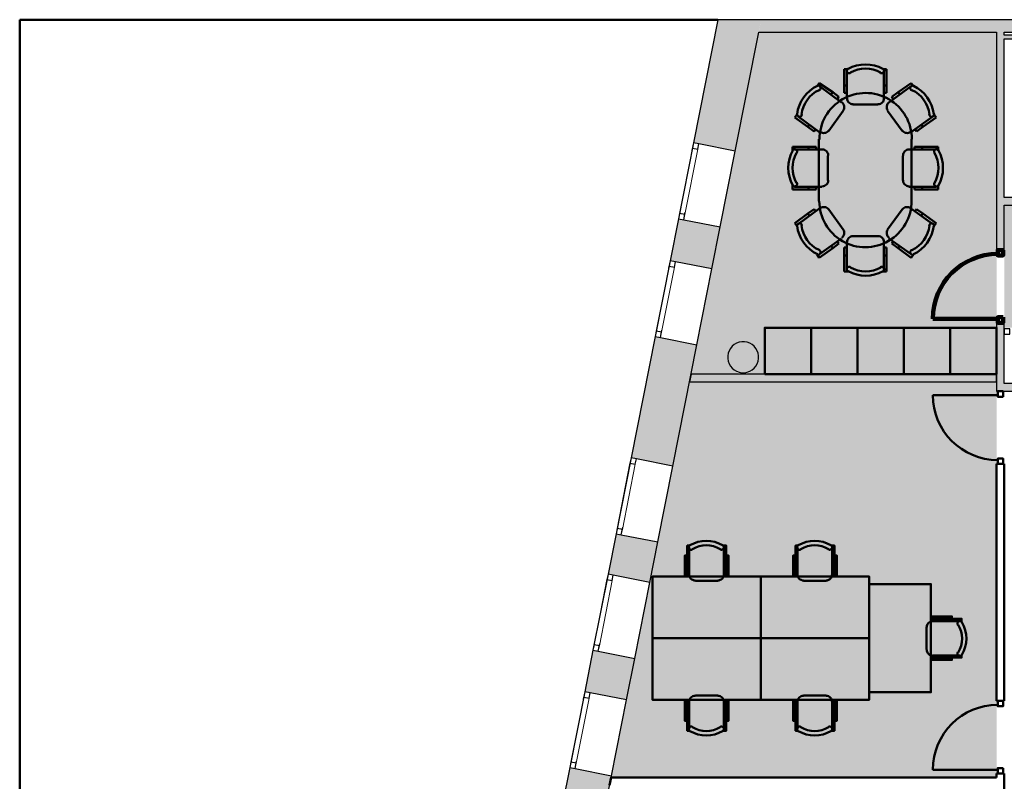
# Model space of a CAD drawing. Header units: metres. Extents: x -1 to 438, y -6 to 42.
# Tile 3 of 13: x 392 to 404, y 18 to 28. Entities that reach past the tile are written whole.
import ezdxf

# ---------------------------------------------------------------- set-up
doc = ezdxf.new("R2010")
doc.units = ezdxf.units.M
doc.linetypes.add('CONTINUA', pattern=[0])
doc.linetypes.add('PUNKT', pattern=[6.35, 0, -6.35])
for name, color, linetype, lineweight in [('3D P5 MURS', 7, 'CONTINUA', 25), ('3D P5 MURS NOUS', 7, 'CONTINUA', 25), ('3D P5 PILAR', 7, 'CONTINUA', 25), ('P5 ESCALA 2D', 7, 'CONTINUA', 25), ('P5 FALS SOSTRE', 7, 'CONTINUA', 25), ('P5 MOBLES', 7, 'CONTINUA', 25)]:
    doc.layers.add(name, color=color, linetype=linetype, lineweight=lineweight)

# ---------------------------------------------------------------- blocks, each defined once
blk = doc.blocks.new('_CLOSEDFILLED')
at = {"color": 0, "linetype": 'ByBlock', "lineweight": -2}
blk.add_solid([(-1, 0), (0, 0), (-1, 0)], dxfattribs=at)
blk = doc.blocks.new('OBJETO_COMPLEJO_39')
at = {"layer": 'P5 MOBLES', "color": 202, "linetype": 'CONTINUA', "lineweight": 50, "transparency": 33554687}
for p, q in [((402.415, 27.59), (402.364, 27.59)), ((402.364, 27.59), (402.364, 27.378)), ((402.398, 27.565), (402.398, 27.209)), ((402.864, 27.59), (402.914, 27.59)), ((402.876, 27.209), (402.876, 27.565)), ((402.914, 27.59), (402.914, 27.378)), ((402.013, 27.37), (402.042, 27.408)), ((402.042, 27.408), (402.216, 27.29)), ((403.232, 27.408), (403.062, 27.29)), ((403.261, 27.37), (403.232, 27.408)), ((402.33, 27.158), (402.047, 27.366)), ((402.216, 27.29), (402.195, 27.26)), ((402.216, 27.29), (402.296, 27.23)), ((402.364, 27.378), (402.398, 27.378)), ((402.364, 27.378), (402.364, 27.281)), ((402.364, 27.281), (402.398, 27.281)), ((402.914, 27.378), (402.876, 27.378)), ((402.914, 27.281), (402.876, 27.281)), ((402.91, 27.281), (402.885, 27.281)), ((402.914, 27.378), (402.914, 27.281)), ((402.944, 27.158), (403.232, 27.366)), ((403.062, 27.29), (402.982, 27.23)), ((403.062, 27.29), (403.084, 27.26)), ((402.296, 27.23), (402.275, 27.201)), ((402.292, 27.226), (402.279, 27.205)), ((402.982, 27.23), (402.999, 27.201)), ((402.982, 27.226), (402.999, 27.205)), ((402.165, 26.79), (402.351, 27.048)), ((402.478, 27.129), (402.8, 27.129)), ((403.113, 26.79), (402.927, 27.048)), ((401.754, 27.006), (401.725, 26.964)), ((401.725, 26.964), (401.894, 26.841)), ((401.767, 26.976), (402.051, 26.769)), ((403.511, 26.976), (403.223, 26.769)), ((403.554, 26.964), (403.384, 26.841)), ((403.524, 27.006), (403.554, 26.964)), ((401.894, 26.841), (401.915, 26.87)), ((401.894, 26.841), (401.975, 26.782)), ((401.975, 26.782), (401.996, 26.811)), ((403.3, 26.782), (403.283, 26.811)), ((403.384, 26.841), (403.3, 26.782)), ((403.384, 26.841), (403.363, 26.87)), ((402.038, 26.68), (402.038, 25.88)), ((403.236, 25.88), (403.236, 26.68)), ((401.695, 26.532), (401.695, 26.583)), ((401.695, 26.583), (401.903, 26.583)), ((402.076, 26.549), (401.721, 26.549)), ((401.903, 26.583), (401.903, 26.549)), ((401.903, 26.583), (402.004, 26.583)), ((402.004, 26.583), (402.004, 26.549)), ((402.004, 26.578), (402.004, 26.553)), ((403.202, 26.549), (403.554, 26.549)), ((403.372, 26.583), (403.274, 26.583)), ((403.274, 26.583), (403.274, 26.549)), ((403.274, 26.578), (403.274, 26.553)), ((403.372, 26.583), (403.372, 26.549)), ((403.583, 26.583), (403.372, 26.583)), ((403.583, 26.532), (403.583, 26.583)), ((402.152, 26.147), (402.152, 26.468)), ((403.122, 26.147), (403.122, 26.468)), ((401.695, 26.083), (401.695, 26.032)), ((401.695, 26.032), (401.903, 26.032)), ((401.721, 26.066), (402.076, 26.066)), ((401.903, 26.032), (401.903, 26.066)), ((401.903, 26.032), (402.004, 26.032)), ((402.004, 26.032), (402.004, 26.066)), ((403.554, 26.066), (403.202, 26.066)), ((403.274, 26.032), (403.274, 26.066)), ((403.372, 26.032), (403.274, 26.032)), ((403.372, 26.032), (403.372, 26.066)), ((403.583, 26.032), (403.372, 26.032)), ((403.583, 26.083), (403.583, 26.032)), ((401.767, 25.584), (402.051, 25.787)), ((401.894, 25.719), (401.975, 25.778)), ((401.975, 25.778), (401.996, 25.749)), ((402.165, 25.77), (402.351, 25.512)), ((403.113, 25.77), (402.927, 25.512)), ((403.511, 25.584), (403.223, 25.787)), ((403.3, 25.778), (403.283, 25.749)), ((403.384, 25.719), (403.3, 25.778)), ((401.725, 25.596), (401.894, 25.719)), ((401.894, 25.719), (401.915, 25.689)), ((403.384, 25.719), (403.363, 25.689)), ((403.554, 25.596), (403.384, 25.719)), ((401.754, 25.554), (401.725, 25.596)), ((403.524, 25.554), (403.554, 25.596)), ((402.33, 25.397), (402.047, 25.194)), ((402.478, 25.427), (402.8, 25.427)), ((402.944, 25.397), (403.232, 25.194)), ((402.042, 25.148), (402.216, 25.27)), ((402.216, 25.27), (402.195, 25.3)), ((402.216, 25.27), (402.296, 25.33)), ((402.296, 25.33), (402.275, 25.359)), ((402.292, 25.334), (402.279, 25.355)), ((402.364, 25.177), (402.364, 25.279)), ((402.364, 25.279), (402.398, 25.279)), ((402.398, 24.995), (402.398, 25.346)), ((402.876, 25.346), (402.876, 24.995)), ((402.914, 25.279), (402.876, 25.279)), ((402.91, 25.279), (402.885, 25.279)), ((402.914, 25.177), (402.914, 25.279)), ((402.982, 25.33), (402.999, 25.359)), ((402.982, 25.334), (402.999, 25.355)), ((403.062, 25.27), (402.982, 25.33)), ((403.062, 25.27), (403.084, 25.3)), ((403.232, 25.148), (403.062, 25.27)), ((402.013, 25.19), (402.042, 25.148)), ((402.364, 25.177), (402.398, 25.177)), ((402.364, 24.97), (402.364, 25.177)), ((402.914, 25.177), (402.876, 25.177)), ((402.914, 24.97), (402.914, 25.177)), ((403.261, 25.19), (403.232, 25.148)), ((402.415, 24.97), (402.364, 24.97)), ((402.864, 24.97), (402.914, 24.97))]:
    blk.add_line(p, q, dxfattribs=at)
for points in [[(402.414, 27.595), (402.411, 27.592), (402.407, 27.59), (402.405, 27.586), (402.402, 27.583), (402.4, 27.579), (402.399, 27.575), (402.398, 27.571), (402.398, 27.567), (402.398, 27.562), (402.399, 27.558), (402.4, 27.554), (402.402, 27.551), (402.405, 27.547), (402.408, 27.544), (402.411, 27.541), (402.414, 27.539), (402.418, 27.537), (402.422, 27.536), (402.427, 27.535), (402.431, 27.535), (402.435, 27.535), (402.439, 27.536), (402.443, 27.538), (402.447, 27.54)], [(402.832, 27.54), (402.835, 27.538), (402.839, 27.536), (402.843, 27.536), (402.847, 27.535), (402.852, 27.535), (402.856, 27.536), (402.86, 27.537), (402.864, 27.539), (402.867, 27.541), (402.871, 27.544), (402.873, 27.547), (402.876, 27.55), (402.878, 27.554), (402.879, 27.558), (402.88, 27.562), (402.88, 27.566), (402.88, 27.57), (402.88, 27.575), (402.878, 27.578), (402.876, 27.582), (402.874, 27.586), (402.871, 27.589), (402.868, 27.592), (402.865, 27.594)], [(402.04, 27.314), (402.044, 27.316), (402.047, 27.318), (402.05, 27.321), (402.053, 27.324), (402.055, 27.327), (402.057, 27.331), (402.059, 27.335), (402.06, 27.339), (402.06, 27.343), (402.06, 27.348), (402.059, 27.352), (402.057, 27.356), (402.055, 27.359), (402.053, 27.363), (402.05, 27.366), (402.047, 27.369), (402.044, 27.371), (402.04, 27.373), (402.036, 27.374), (402.032, 27.375), (402.028, 27.375), (402.023, 27.375), (402.019, 27.374), (402.015, 27.372)], [(403.264, 27.372), (403.26, 27.374), (403.256, 27.375), (403.252, 27.375), (403.248, 27.375), (403.244, 27.374), (403.24, 27.373), (403.236, 27.371), (403.232, 27.369), (403.229, 27.366), (403.226, 27.363), (403.224, 27.359), (403.222, 27.356), (403.221, 27.352), (403.22, 27.348), (403.22, 27.343), (403.22, 27.339), (403.221, 27.335), (403.222, 27.331), (403.224, 27.327), (403.226, 27.324), (403.229, 27.321), (403.232, 27.318), (403.236, 27.316), (403.24, 27.314)], [(402.35, 27.052), (402.358, 27.066), (402.363, 27.08), (402.365, 27.095), (402.364, 27.11), (402.36, 27.125), (402.353, 27.139), (402.344, 27.151), (402.332, 27.161)], [(402.402, 27.211), (402.404, 27.195), (402.408, 27.181), (402.415, 27.167), (402.425, 27.156), (402.437, 27.146), (402.45, 27.139), (402.465, 27.134), (402.48, 27.133)], [(402.802, 27.133), (402.818, 27.134), (402.833, 27.139), (402.846, 27.146), (402.858, 27.156), (402.867, 27.167), (402.874, 27.181), (402.879, 27.195), (402.88, 27.211)], [(402.948, 27.161), (402.936, 27.151), (402.926, 27.139), (402.92, 27.125), (402.916, 27.11), (402.915, 27.095), (402.917, 27.08), (402.922, 27.066), (402.93, 27.052)], [(401.755, 27.008), (401.755, 27.004), (401.755, 27), (401.756, 26.996), (401.758, 26.992), (401.76, 26.988), (401.762, 26.985), (401.765, 26.982), (401.768, 26.979), (401.772, 26.977), (401.776, 26.975), (401.78, 26.974), (401.784, 26.973), (401.788, 26.973), (401.792, 26.973), (401.797, 26.974), (401.801, 26.976), (401.804, 26.978), (401.808, 26.981), (401.811, 26.984), (401.813, 26.987), (401.815, 26.991), (401.817, 26.995), (401.818, 26.999), (401.818, 27.003)], [(403.465, 27.003), (403.466, 26.999), (403.467, 26.995), (403.468, 26.991), (403.471, 26.987), (403.473, 26.984), (403.476, 26.981), (403.479, 26.978), (403.483, 26.976), (403.487, 26.974), (403.491, 26.973), (403.496, 26.973), (403.5, 26.973), (403.504, 26.974), (403.508, 26.975), (403.512, 26.977), (403.515, 26.979), (403.519, 26.982), (403.522, 26.985), (403.524, 26.988), (403.526, 26.992), (403.527, 26.996), (403.528, 27), (403.529, 27.004), (403.529, 27.008)], [(402.054, 26.776), (402.068, 26.768), (402.083, 26.763), (402.098, 26.761), (402.113, 26.762), (402.127, 26.766), (402.141, 26.773), (402.153, 26.782), (402.164, 26.794)], [(403.116, 26.794), (403.126, 26.782), (403.139, 26.773), (403.152, 26.766), (403.167, 26.762), (403.182, 26.761), (403.197, 26.763), (403.211, 26.768), (403.225, 26.776)], [(401.75, 26.505), (401.752, 26.509), (401.754, 26.513), (401.755, 26.517), (401.755, 26.521), (401.755, 26.525), (401.754, 26.529), (401.753, 26.533), (401.751, 26.537), (401.749, 26.541), (401.746, 26.544), (401.743, 26.547), (401.74, 26.549), (401.736, 26.551), (401.732, 26.552), (401.728, 26.553), (401.724, 26.554), (401.72, 26.554), (401.716, 26.553), (401.712, 26.552), (401.708, 26.55), (401.704, 26.548), (401.701, 26.545), (401.698, 26.542), (401.696, 26.538)], [(402.157, 26.471), (402.156, 26.487), (402.151, 26.502), (402.144, 26.515), (402.134, 26.527), (402.123, 26.536), (402.109, 26.543), (402.095, 26.548), (402.079, 26.55)], [(403.205, 26.55), (403.189, 26.548), (403.174, 26.543), (403.161, 26.536), (403.15, 26.527), (403.14, 26.515), (403.133, 26.502), (403.128, 26.487), (403.127, 26.471)], [(403.588, 26.538), (403.585, 26.542), (403.583, 26.545), (403.579, 26.548), (403.576, 26.55), (403.572, 26.552), (403.568, 26.553), (403.564, 26.554), (403.56, 26.554), (403.556, 26.553), (403.551, 26.552), (403.548, 26.551), (403.544, 26.549), (403.54, 26.547), (403.537, 26.544), (403.535, 26.541), (403.532, 26.537), (403.531, 26.533), (403.53, 26.529), (403.529, 26.525), (403.529, 26.521), (403.529, 26.517), (403.53, 26.513), (403.532, 26.509), (403.534, 26.505)], [(402.079, 26.071), (402.095, 26.073), (402.109, 26.077), (402.123, 26.085), (402.134, 26.094), (402.144, 26.106), (402.151, 26.119), (402.156, 26.134), (402.157, 26.15)], [(403.127, 26.15), (403.128, 26.134), (403.133, 26.119), (403.14, 26.106), (403.15, 26.094), (403.161, 26.085), (403.174, 26.077), (403.189, 26.073), (403.205, 26.071)], [(401.695, 26.088), (401.698, 26.084), (401.701, 26.081), (401.704, 26.078), (401.707, 26.076), (401.711, 26.074), (401.715, 26.072), (401.719, 26.071), (401.723, 26.071), (401.728, 26.071), (401.732, 26.072), (401.736, 26.074), (401.739, 26.076), (401.743, 26.078), (401.746, 26.081), (401.749, 26.084), (401.751, 26.088), (401.753, 26.092), (401.754, 26.096), (401.755, 26.1), (401.755, 26.104), (401.755, 26.108), (401.754, 26.112), (401.752, 26.116), (401.75, 26.12)], [(403.534, 26.12), (403.532, 26.116), (403.53, 26.112), (403.529, 26.108), (403.529, 26.104), (403.529, 26.1), (403.53, 26.096), (403.531, 26.092), (403.533, 26.088), (403.535, 26.084), (403.538, 26.081), (403.541, 26.078), (403.544, 26.076), (403.548, 26.074), (403.552, 26.072), (403.556, 26.071), (403.56, 26.071), (403.565, 26.071), (403.569, 26.072), (403.573, 26.074), (403.577, 26.076), (403.58, 26.078), (403.583, 26.081), (403.586, 26.084), (403.588, 26.088)], [(402.164, 25.772), (402.153, 25.784), (402.141, 25.793), (402.127, 25.8), (402.113, 25.803), (402.098, 25.804), (402.083, 25.803), (402.068, 25.798), (402.054, 25.79)], [(403.225, 25.79), (403.211, 25.798), (403.197, 25.803), (403.182, 25.804), (403.167, 25.803), (403.152, 25.8), (403.139, 25.793), (403.126, 25.784), (403.116, 25.772)], [(401.818, 25.563), (401.818, 25.567), (401.817, 25.571), (401.815, 25.575), (401.813, 25.579), (401.811, 25.582), (401.808, 25.585), (401.804, 25.588), (401.801, 25.59), (401.797, 25.591), (401.792, 25.592), (401.788, 25.593), (401.784, 25.593), (401.78, 25.592), (401.776, 25.591), (401.772, 25.589), (401.768, 25.587), (401.765, 25.584), (401.762, 25.581), (401.76, 25.578), (401.758, 25.574), (401.756, 25.57), (401.755, 25.566), (401.755, 25.562), (401.755, 25.557)], [(402.332, 25.404), (402.344, 25.415), (402.353, 25.427), (402.36, 25.441), (402.364, 25.455), (402.365, 25.47), (402.363, 25.485), (402.358, 25.5), (402.35, 25.514)], [(402.93, 25.514), (402.922, 25.5), (402.917, 25.485), (402.915, 25.47), (402.916, 25.455), (402.92, 25.441), (402.926, 25.427), (402.936, 25.415), (402.948, 25.404)], [(403.529, 25.557), (403.529, 25.562), (403.528, 25.566), (403.527, 25.57), (403.526, 25.574), (403.524, 25.578), (403.522, 25.581), (403.519, 25.584), (403.515, 25.587), (403.512, 25.589), (403.508, 25.591), (403.504, 25.592), (403.5, 25.593), (403.496, 25.593), (403.491, 25.592), (403.487, 25.591), (403.483, 25.59), (403.479, 25.588), (403.476, 25.585), (403.473, 25.582), (403.471, 25.579), (403.468, 25.575), (403.467, 25.571), (403.466, 25.567), (403.465, 25.563)], [(402.481, 25.428), (402.465, 25.426), (402.451, 25.422), (402.437, 25.414), (402.426, 25.405), (402.416, 25.393), (402.409, 25.38), (402.404, 25.365), (402.403, 25.349)], [(402.881, 25.349), (402.879, 25.365), (402.875, 25.38), (402.868, 25.393), (402.858, 25.405), (402.847, 25.414), (402.833, 25.422), (402.819, 25.426), (402.803, 25.428)], [(402.015, 25.189), (402.019, 25.188), (402.023, 25.187), (402.028, 25.186), (402.032, 25.187), (402.036, 25.187), (402.04, 25.189), (402.044, 25.19), (402.047, 25.193), (402.05, 25.196), (402.053, 25.199), (402.055, 25.202), (402.057, 25.206), (402.059, 25.21), (402.06, 25.214), (402.06, 25.218), (402.06, 25.222), (402.059, 25.227), (402.057, 25.231), (402.055, 25.234), (402.053, 25.238), (402.05, 25.241), (402.047, 25.244), (402.044, 25.246), (402.04, 25.248)], [(403.24, 25.248), (403.236, 25.246), (403.232, 25.244), (403.229, 25.241), (403.226, 25.238), (403.224, 25.234), (403.222, 25.231), (403.221, 25.227), (403.22, 25.222), (403.22, 25.218), (403.22, 25.214), (403.221, 25.21), (403.222, 25.206), (403.224, 25.202), (403.226, 25.199), (403.229, 25.196), (403.232, 25.193), (403.236, 25.19), (403.24, 25.189), (403.244, 25.187), (403.248, 25.187), (403.252, 25.186), (403.256, 25.187), (403.26, 25.188), (403.264, 25.189)], [(402.447, 25.025), (402.444, 25.027), (402.44, 25.028), (402.436, 25.029), (402.431, 25.03), (402.427, 25.03), (402.423, 25.029), (402.419, 25.028), (402.415, 25.026), (402.411, 25.024), (402.408, 25.021), (402.405, 25.018), (402.403, 25.014), (402.401, 25.011), (402.4, 25.007), (402.399, 25.002), (402.398, 24.998), (402.399, 24.994), (402.4, 24.99), (402.401, 24.986), (402.403, 24.982), (402.405, 24.978), (402.408, 24.975), (402.411, 24.973), (402.415, 24.97)], [(402.865, 24.971), (402.869, 24.973), (402.872, 24.976), (402.875, 24.979), (402.877, 24.983), (402.879, 24.986), (402.88, 24.99), (402.881, 24.994), (402.881, 24.999), (402.881, 25.003), (402.88, 25.007), (402.878, 25.011), (402.876, 25.015), (402.874, 25.018), (402.871, 25.021), (402.868, 25.024), (402.864, 25.026), (402.86, 25.028), (402.856, 25.029), (402.852, 25.03), (402.848, 25.03), (402.844, 25.029), (402.84, 25.028), (402.836, 25.027), (402.832, 25.025)]]:
    blk.add_lwpolyline(points, dxfattribs=at)
for centre, radius, start, end in [((402.641, 27.173), 0.476, 61.7023, 118.3113), ((402.641, 27.199), 0.396, 60.4539, 119.5628), ((402.227, 26.946), 0.476, 116.0323, 172.6407), ((402.206, 26.958), 0.396, 114.7831, 173.8916), ((402.643, 26.683), 0.597, 359.9253, 180.436), ((403.074, 26.958), 0.396, 6.118, 65.2272), ((403.053, 26.945), 0.476, 7.3672, 63.9757), ((402.117, 26.31), 0.476, 151.7024, 208.3107), ((403.167, 26.31), 0.476, 331.7029, 28.3112), ((402.091, 26.31), 0.396, 150.4535, 209.5624), ((403.188, 26.31), 0.396, 330.4534, 29.5621), ((402.639, 25.881), 0.597, 179.9253, 0.4359), ((402.227, 25.62), 0.476, 187.3729, 243.9815), ((402.206, 25.608), 0.396, 186.1239, 245.2332), ((403.074, 25.607), 0.396, 294.7891, 353.8978), ((403.053, 25.62), 0.476, 296.0381, 352.6464), ((402.642, 25.366), 0.396, 240.4539, 299.5628), ((402.642, 25.391), 0.476, 241.703, 298.3108)]:
    blk.add_arc(centre, radius, start, end, dxfattribs=at)
blk = doc.blocks.new('OBJETO_COMPLEJO_46')
at = {"layer": 'P5 MOBLES', "color": 202, "linetype": 'CONTINUA', "lineweight": 50, "transparency": 33554687}
for p, q in [((400.359, 19.403), (400.359, 19.052)), ((400.731, 19.483), (400.439, 19.483)), ((400.807, 19.052), (400.807, 19.403)), ((400.333, 19.284), (400.359, 19.284)), ((400.837, 19.284), (400.807, 19.284))]:
    blk.add_line(p, q, dxfattribs=at)
blk.add_lwpolyline([(401.286, 20.224), (399.885, 20.224), (399.885, 19.424), (401.286, 19.424), (401.286, 20.224)], close=True, dxfattribs=at)
for points in [[(400.333, 19.153), (400.304, 19.153), (400.304, 19.416), (400.333, 19.416), (400.333, 19.026), (400.371, 19.026)], [(400.358, 19.4), (400.36, 19.415), (400.364, 19.43), (400.371, 19.443), (400.381, 19.455), (400.393, 19.465), (400.406, 19.472), (400.421, 19.476), (400.436, 19.478)], [(400.729, 19.478), (400.744, 19.476), (400.759, 19.472), (400.772, 19.465), (400.784, 19.455), (400.793, 19.443), (400.801, 19.43), (400.805, 19.415), (400.807, 19.4)], [(400.837, 19.153), (400.867, 19.153), (400.867, 19.416), (400.837, 19.416), (400.837, 19.026), (400.795, 19.026)], [(400.368, 19.022), (400.363, 19.026), (400.359, 19.031), (400.356, 19.036), (400.354, 19.042), (400.354, 19.048), (400.354, 19.054), (400.356, 19.06), (400.359, 19.066), (400.363, 19.071), (400.368, 19.075), (400.373, 19.077), (400.379, 19.079), (400.385, 19.08), (400.391, 19.08), (400.397, 19.078), (400.403, 19.075)], [(400.758, 19.075), (400.764, 19.078), (400.77, 19.08), (400.776, 19.08), (400.782, 19.079), (400.787, 19.077), (400.793, 19.075), (400.798, 19.071), (400.802, 19.066), (400.805, 19.06), (400.806, 19.054), (400.807, 19.048), (400.806, 19.042), (400.804, 19.036), (400.802, 19.031), (400.798, 19.026), (400.793, 19.022)]]:
    blk.add_lwpolyline(points, dxfattribs=at)
for centre, radius, start, end in [((400.58, 19.382), 0.417, 239.5542, 300.4262), ((400.58, 19.361), 0.34, 238.2351, 301.7419)]:
    blk.add_arc(centre, radius, start, end, dxfattribs=at)
blk = doc.blocks.new('OBJETO_COMPLEJO_47')
at = {"layer": 'P5 MOBLES', "color": 202, "linetype": 'CONTINUA', "lineweight": 50, "transparency": 33554687}
for p, q in [((401.76, 19.403), (401.76, 19.052)), ((402.132, 19.483), (401.84, 19.483)), ((402.209, 19.052), (402.209, 19.403)), ((401.735, 19.284), (401.76, 19.284)), ((402.238, 19.284), (402.209, 19.284))]:
    blk.add_line(p, q, dxfattribs=at)
blk.add_lwpolyline([(402.687, 20.224), (401.286, 20.224), (401.286, 19.424), (402.687, 19.424), (402.687, 20.224)], close=True, dxfattribs=at)
for points in [[(401.735, 19.153), (401.705, 19.153), (401.705, 19.416), (401.735, 19.416), (401.735, 19.026), (401.773, 19.026)], [(401.759, 19.4), (401.761, 19.415), (401.765, 19.43), (401.773, 19.443), (401.782, 19.455), (401.794, 19.465), (401.807, 19.472), (401.822, 19.476), (401.838, 19.478)], [(402.13, 19.478), (402.145, 19.476), (402.16, 19.472), (402.173, 19.465), (402.185, 19.455), (402.195, 19.443), (402.202, 19.43), (402.206, 19.415), (402.208, 19.4)], [(402.238, 19.153), (402.268, 19.153), (402.268, 19.416), (402.238, 19.416), (402.238, 19.026), (402.196, 19.026)], [(401.769, 19.022), (401.764, 19.026), (401.76, 19.031), (401.757, 19.036), (401.756, 19.042), (401.755, 19.048), (401.756, 19.054), (401.757, 19.06), (401.76, 19.066), (401.764, 19.071), (401.769, 19.075), (401.774, 19.077), (401.78, 19.079), (401.786, 19.08), (401.792, 19.08), (401.798, 19.078), (401.804, 19.075)], [(402.159, 19.075), (402.165, 19.078), (402.171, 19.08), (402.177, 19.08), (402.183, 19.079), (402.189, 19.077), (402.194, 19.075), (402.199, 19.071), (402.203, 19.066), (402.206, 19.06), (402.207, 19.054), (402.208, 19.048), (402.207, 19.042), (402.206, 19.036), (402.203, 19.031), (402.199, 19.026), (402.194, 19.022)]]:
    blk.add_lwpolyline(points, dxfattribs=at)
for centre, radius, start, end in [((401.982, 19.382), 0.417, 239.5542, 300.4262), ((401.982, 19.361), 0.34, 238.2351, 301.7419)]:
    blk.add_arc(centre, radius, start, end, dxfattribs=at)
blk = doc.blocks.new('OBJETO_COMPLEJO_48')
at = {"layer": 'P5 MOBLES', "color": 202, "linetype": 'CONTINUA', "lineweight": 50, "transparency": 33554687}
for p, q in [((400.359, 21.045), (400.359, 21.397)), ((400.807, 21.397), (400.807, 21.045)), ((400.333, 21.164), (400.359, 21.164)), ((400.837, 21.164), (400.807, 21.164)), ((400.731, 20.965), (400.439, 20.965))]:
    blk.add_line(p, q, dxfattribs=at)
for points in [[(400.333, 21.295), (400.304, 21.295), (400.304, 21.033), (400.333, 21.033), (400.333, 21.422), (400.371, 21.422)], [(400.368, 21.427), (400.363, 21.423), (400.359, 21.418), (400.356, 21.412), (400.354, 21.407), (400.354, 21.401), (400.354, 21.394), (400.356, 21.389), (400.359, 21.383), (400.363, 21.378), (400.368, 21.374), (400.373, 21.371), (400.379, 21.369), (400.385, 21.368), (400.391, 21.369), (400.397, 21.371), (400.403, 21.374)], [(400.758, 21.374), (400.764, 21.371), (400.77, 21.369), (400.776, 21.368), (400.782, 21.369), (400.787, 21.371), (400.793, 21.374), (400.798, 21.378), (400.802, 21.383), (400.805, 21.389), (400.806, 21.394), (400.807, 21.401), (400.806, 21.407), (400.804, 21.412), (400.802, 21.418), (400.798, 21.423), (400.793, 21.427)], [(400.837, 21.295), (400.867, 21.295), (400.867, 21.033), (400.837, 21.033), (400.837, 21.422), (400.795, 21.422)], [(400.358, 21.049), (400.36, 21.033), (400.364, 21.018), (400.371, 21.005), (400.381, 20.994), (400.393, 20.984), (400.406, 20.977), (400.421, 20.972), (400.436, 20.971)], [(400.729, 20.971), (400.744, 20.972), (400.759, 20.977), (400.772, 20.984), (400.784, 20.994), (400.793, 21.005), (400.801, 21.018), (400.805, 21.033), (400.807, 21.049)]]:
    blk.add_lwpolyline(points, dxfattribs=at)
blk.add_lwpolyline([(401.286, 20.224), (399.885, 20.224), (399.885, 21.024), (401.286, 21.024), (401.286, 20.224)], close=True, dxfattribs=at)
for centre, radius, start, end in [((400.58, 21.066), 0.417, 59.5738, 120.4458), ((400.58, 21.087), 0.34, 58.2581, 121.7649)]:
    blk.add_arc(centre, radius, start, end, dxfattribs=at)
blk = doc.blocks.new('OBJETO_COMPLEJO_49')
at = {"layer": 'P5 MOBLES', "color": 202, "linetype": 'CONTINUA', "lineweight": 50, "transparency": 33554687}
for p, q in [((401.76, 21.045), (401.76, 21.397)), ((402.209, 21.397), (402.209, 21.045)), ((401.735, 21.164), (401.76, 21.164)), ((402.238, 21.164), (402.209, 21.164)), ((402.132, 20.965), (401.84, 20.965))]:
    blk.add_line(p, q, dxfattribs=at)
for points in [[(401.735, 21.295), (401.705, 21.295), (401.705, 21.033), (401.735, 21.033), (401.735, 21.422), (401.773, 21.422)], [(401.769, 21.427), (401.764, 21.423), (401.76, 21.418), (401.757, 21.412), (401.756, 21.407), (401.755, 21.401), (401.756, 21.394), (401.757, 21.389), (401.76, 21.383), (401.764, 21.378), (401.769, 21.374), (401.774, 21.371), (401.78, 21.369), (401.786, 21.368), (401.792, 21.369), (401.798, 21.371), (401.804, 21.374)], [(402.159, 21.374), (402.165, 21.371), (402.171, 21.369), (402.177, 21.368), (402.183, 21.369), (402.189, 21.371), (402.194, 21.374), (402.199, 21.378), (402.203, 21.383), (402.206, 21.389), (402.207, 21.394), (402.208, 21.401), (402.207, 21.407), (402.206, 21.412), (402.203, 21.418), (402.199, 21.423), (402.194, 21.427)], [(402.238, 21.295), (402.268, 21.295), (402.268, 21.033), (402.238, 21.033), (402.238, 21.422), (402.196, 21.422)], [(401.759, 21.049), (401.761, 21.033), (401.765, 21.018), (401.773, 21.005), (401.782, 20.994), (401.794, 20.984), (401.807, 20.977), (401.822, 20.972), (401.838, 20.971)], [(402.13, 20.971), (402.145, 20.972), (402.16, 20.977), (402.173, 20.984), (402.185, 20.994), (402.195, 21.005), (402.202, 21.018), (402.206, 21.033), (402.208, 21.049)]]:
    blk.add_lwpolyline(points, dxfattribs=at)
blk.add_lwpolyline([(402.687, 20.224), (401.286, 20.224), (401.286, 21.024), (402.687, 21.024), (402.687, 20.224)], close=True, dxfattribs=at)
for centre, radius, start, end in [((401.982, 21.066), 0.417, 59.5738, 120.4458), ((401.982, 21.087), 0.34, 58.2581, 121.7649)]:
    blk.add_arc(centre, radius, start, end, dxfattribs=at)
blk = doc.blocks.new('OBJETO_COMPLEJO_50')
at = {"layer": 'P5 MOBLES', "color": 202, "linetype": 'CONTINUA', "lineweight": 50, "transparency": 33554687}
for p, q in [((403.86, 20.446), (403.508, 20.446)), ((403.627, 20.476), (403.627, 20.446)), ((403.428, 20.37), (403.428, 20.078)), ((403.508, 19.998), (403.86, 19.998)), ((403.627, 19.972), (403.627, 19.998))]:
    blk.add_line(p, q, dxfattribs=at)
blk.add_lwpolyline([(402.687, 20.925), (402.687, 19.524), (403.487, 19.524), (403.487, 20.925), (402.687, 20.925)], close=True, dxfattribs=at)
for points in [[(403.433, 20.368), (403.435, 20.383), (403.439, 20.398), (403.447, 20.411), (403.456, 20.423), (403.468, 20.432), (403.481, 20.44), (403.496, 20.444), (403.512, 20.446)], [(403.758, 20.476), (403.758, 20.506), (403.496, 20.506), (403.496, 20.476), (403.885, 20.476), (403.885, 20.434)], [(403.836, 20.397), (403.833, 20.403), (403.832, 20.409), (403.831, 20.415), (403.832, 20.421), (403.834, 20.426), (403.837, 20.432), (403.841, 20.437), (403.846, 20.441), (403.851, 20.444), (403.857, 20.445), (403.863, 20.446), (403.869, 20.445), (403.875, 20.443), (403.88, 20.441), (403.885, 20.437), (403.889, 20.432)], [(403.512, 19.997), (403.496, 19.999), (403.481, 20.003), (403.468, 20.01), (403.456, 20.02), (403.447, 20.032), (403.439, 20.045), (403.435, 20.06), (403.433, 20.075)], [(403.758, 19.972), (403.758, 19.943), (403.496, 19.943), (403.496, 19.972), (403.885, 19.972), (403.885, 20.01)], [(403.889, 20.007), (403.885, 20.002), (403.88, 19.998), (403.875, 19.995), (403.869, 19.994), (403.863, 19.993), (403.857, 19.993), (403.851, 19.995), (403.846, 19.998), (403.841, 20.002), (403.837, 20.007), (403.834, 20.012), (403.832, 20.018), (403.831, 20.024), (403.832, 20.03), (403.833, 20.036), (403.836, 20.042)]]:
    blk.add_lwpolyline(points, dxfattribs=at)
for centre, radius, start, end in [((403.55, 20.219), 0.34, 328.2351, 31.7419), ((403.529, 20.219), 0.417, 329.5542, 30.4262)]:
    blk.add_arc(centre, radius, start, end, dxfattribs=at)

msp = doc.modelspace()

# ---------------------------------------------------------------- hatches: boundary and pattern name
at = {"layer": '3D P5 MURS', "linetype": 'CONTINUA', "lineweight": 18, "true_color": 0xa0a0a0, "transparency": 33554687}
for points in [[(400.414, 26.634), (400.953, 26.527), (401.29, 28.228), (400.73, 28.228)], [(426.846, 28.228), (401.29, 28.228), (401.259, 28.068), (426.813, 28.068)], [(404.437, 25.247), (404.437, 28.068), (404.337, 28.068), (404.337, 25.247)], [(404.437, 27.979), (405.687, 27.979), (405.687, 28.029), (404.437, 28.029)], [(404.437, 25.829), (405.077, 25.829), (405.077, 25.929), (404.437, 25.929)], [(400.112, 25.109), (400.651, 25.002), (400.759, 25.546), (400.219, 25.653)], [(404.437, 23.419), (404.437, 24.307), (404.337, 24.307), (404.337, 23.419)], [(399.606, 22.556), (400.146, 22.45), (400.457, 24.021), (399.917, 24.128)], [(404.437, 23.419), (406.177, 23.419), (406.177, 23.519), (404.437, 23.519)], [(399.847, 20.944), (399.951, 21.469), (399.412, 21.576), (399.308, 21.051)], [(399.007, 19.531), (399.546, 19.424), (399.653, 19.963), (399.113, 20.07)], [(399.044, 16.891), (399.352, 18.443), (398.812, 18.55), (398.505, 16.998)]]:
    msp.add_hatch(color=253, dxfattribs=at).paths.add_polyline_path(points)
at = {"layer": '3D P5 MURS NOUS', "linetype": 'CONTINUA', "lineweight": 18, "true_color": 0x006e00, "transparency": 33554687}
msp.add_hatch(color=96, dxfattribs=at).paths.add_polyline_path([(400.362, 23.541), (404.337, 23.541), (404.337, 23.641), (400.382, 23.641)])
at = {"layer": '3D P5 PILAR', "linetype": 'CONTINUA', "lineweight": 18, "transparency": 33554687}
msp.add_hatch(color=9, dxfattribs=at).paths.add_polyline_path([(401.074, 24.059), (401.04, 24.059), (401.005, 24.053), (400.972, 24.041), (400.942, 24.024), (400.915, 24.001), (400.893, 23.974), (400.875, 23.944), (400.863, 23.911), (400.857, 23.877), (400.857, 23.842), (400.863, 23.808), (400.875, 23.775), (400.893, 23.744), (400.915, 23.718), (400.942, 23.695), (400.972, 23.678), (401.005, 23.666), (401.04, 23.66), (401.074, 23.66), (401.109, 23.666), (401.142, 23.678), (401.172, 23.695), (401.199, 23.718), (401.221, 23.744), (401.239, 23.775), (401.251, 23.808), (401.257, 23.842), (401.257, 23.877), (401.251, 23.911), (401.239, 23.944), (401.221, 23.974), (401.199, 24.001), (401.172, 24.024), (401.142, 24.041), (401.109, 24.053)])
at = {"layer": 'P5 FALS SOSTRE', "transparency": 33554559}
h = msp.add_hatch(color=256, dxfattribs=at)
h.set_gradient(color1=(178, 251, 170), color2=(178, 251, 170), one_color=1)
h.paths.add_polyline_path([(401.259, 28.068), (400.382, 23.641), (401.007, 23.641), (400.915, 23.718), (400.893, 23.744), (400.875, 23.775), (400.863, 23.808), (400.857, 23.842), (400.857, 23.877), (400.863, 23.911), (400.875, 23.944), (400.893, 23.974), (400.915, 24.001), (400.942, 24.024), (400.972, 24.041), (401.005, 24.053), (401.04, 24.059), (401.074, 24.059), (401.109, 24.053), (401.142, 24.041), (401.172, 24.024), (401.199, 24.001), (401.221, 23.974), (401.239, 23.944), (401.251, 23.911), (401.257, 23.877), (401.257, 23.842), (401.251, 23.808), (401.239, 23.775), (401.221, 23.744), (401.199, 23.718), (401.107, 23.641), (404.337, 23.641), (404.337, 28.068)], flags=0)
at = {"layer": 'P5 FALS SOSTRE', "linetype": 'CONTINUA', "lineweight": 25, "transparency": 33554559}
h = msp.add_hatch(color=7, dxfattribs=at)
h.set_gradient(color1=(240, 190, 130), color2=(240, 190, 130), one_color=1)
h.paths.add_polyline_path([(410.647, 24.729), (410.647, 25.829), (404.437, 25.829), (404.437, 24.244), (406.177, 24.244), (406.177, 24.229), (410.427, 24.229), (410.427, 24.729)], flags=0)
at = {"layer": 'P5 FALS SOSTRE', "transparency": 33554559}
h = msp.add_hatch(color=256, dxfattribs=at)
h.set_gradient(color1=(178, 251, 170), color2=(178, 251, 170), one_color=1)
h.paths.add_polyline_path([(404.337, 23.541), (400.362, 23.541), (399.347, 18.422), (404.337, 18.422)], flags=0)

# ---------------------------------------------------------------- linework, layer by layer
at = {"layer": '3D P5 MURS', "color": 7, "linetype": 'CONTINUA', "lineweight": 25, "transparency": 33554687}
for p, q in [((400.73, 28.228), (400.414, 26.634)), ((401.29, 28.228), (400.73, 28.228)), ((426.846, 28.228), (401.29, 28.228)), ((400.953, 26.527), (401.259, 28.068)), ((401.259, 28.068), (404.337, 28.068)), ((404.337, 28.068), (404.337, 25.247)), ((404.437, 28.029), (404.437, 28.068)), ((404.437, 28.068), (408.887, 28.068)), ((405.687, 28.029), (404.437, 28.029)), ((404.437, 25.929), (404.437, 27.979)), ((404.437, 27.979), (405.637, 27.979)), ((400.414, 26.634), (400.219, 25.653)), ((400.482, 26.62), (400.414, 26.634)), ((400.953, 26.527), (400.482, 26.62)), ((400.759, 25.546), (400.953, 26.527)), ((405.077, 25.929), (404.437, 25.929)), ((404.437, 25.247), (404.437, 25.829)), ((404.437, 25.829), (405.077, 25.829)), ((400.219, 25.653), (400.112, 25.109)), ((400.219, 25.653), (400.288, 25.639)), ((400.288, 25.639), (400.759, 25.546)), ((400.651, 25.002), (400.759, 25.546)), ((404.337, 25.247), (404.437, 25.247)), ((400.112, 25.109), (399.917, 24.128)), ((400.18, 25.095), (400.112, 25.109)), ((400.651, 25.002), (400.18, 25.095)), ((400.457, 24.021), (400.651, 25.002)), ((404.437, 24.307), (404.337, 24.307)), ((404.337, 24.307), (404.337, 23.419)), ((404.437, 24.244), (404.437, 24.307)), ((404.437, 24.144), (404.437, 24.244)), ((399.917, 24.128), (399.606, 22.556)), ((399.917, 24.128), (399.986, 24.114)), ((399.986, 24.114), (400.457, 24.021)), ((404.437, 23.519), (404.437, 24.144)), ((400.146, 22.45), (400.457, 24.021)), ((406.077, 23.519), (404.437, 23.519)), ((404.337, 23.419), (404.437, 23.419)), ((404.437, 23.419), (406.177, 23.419)), ((399.606, 22.556), (399.412, 21.576)), ((399.675, 22.543), (399.606, 22.556)), ((400.146, 22.45), (399.675, 22.543)), ((399.951, 21.469), (400.146, 22.45)), ((399.412, 21.576), (399.308, 21.051)), ((399.412, 21.576), (399.48, 21.562)), ((399.48, 21.562), (399.951, 21.469)), ((399.847, 20.944), (399.951, 21.469)), ((399.308, 21.051), (399.113, 20.07)), ((399.376, 21.038), (399.308, 21.051)), ((399.847, 20.944), (399.376, 21.038)), ((399.653, 19.963), (399.847, 20.944)), ((399.113, 20.07), (399.007, 19.531)), ((399.113, 20.07), (399.182, 20.057)), ((399.182, 20.057), (399.653, 19.963)), ((399.546, 19.424), (399.653, 19.963)), ((399.007, 19.531), (398.812, 18.55)), ((399.075, 19.517), (399.007, 19.531)), ((399.546, 19.424), (399.075, 19.517)), ((399.352, 18.443), (399.546, 19.424)), ((398.812, 18.55), (398.505, 16.998)), ((398.812, 18.55), (398.881, 18.536)), ((398.881, 18.536), (399.352, 18.443)), ((399.044, 16.891), (399.352, 18.443))]:
    msp.add_line(p, q, dxfattribs=at)
at = {"layer": '3D P5 MURS', "color": 7, "linetype": 'PUNKT', "lineweight": 25, "transparency": 33554687}
for p, q in [((400.414, 26.634), (400.219, 25.653)), ((400.288, 25.639), (400.482, 26.62)), ((400.482, 26.62), (400.414, 26.634)), ((400.219, 25.653), (400.288, 25.639)), ((400.112, 25.109), (399.917, 24.128)), ((400.18, 25.095), (400.112, 25.109)), ((399.986, 24.114), (400.18, 25.095)), ((399.917, 24.128), (399.986, 24.114)), ((399.606, 22.556), (399.412, 21.576)), ((399.48, 21.562), (399.675, 22.543)), ((399.675, 22.543), (399.606, 22.556)), ((399.412, 21.576), (399.48, 21.562)), ((399.308, 21.051), (399.113, 20.07)), ((399.182, 20.057), (399.376, 21.038)), ((399.376, 21.038), (399.308, 21.051)), ((399.113, 20.07), (399.182, 20.057)), ((399.007, 19.531), (398.812, 18.55)), ((398.881, 18.536), (399.075, 19.517)), ((399.075, 19.517), (399.007, 19.531)), ((398.812, 18.55), (398.881, 18.536))]:
    msp.add_line(p, q, dxfattribs=at)
at = {"layer": '3D P5 MURS', "color": 40, "linetype": 'CONTINUA', "lineweight": 18, "transparency": 33554687}
for points in [[(400.4, 26.565), (400.233, 25.721), (400.302, 25.708), (400.469, 26.551), (400.4, 26.565)], [(400.098, 25.04), (399.931, 24.196), (400, 24.183), (400.167, 25.026), (400.098, 25.04)], [(399.592, 22.488), (399.425, 21.644), (399.494, 21.631), (399.661, 22.474), (399.592, 22.488)], [(399.294, 20.983), (399.127, 20.139), (399.196, 20.125), (399.363, 20.969), (399.294, 20.983)], [(398.993, 19.462), (398.826, 18.619), (398.894, 18.605), (399.062, 19.449), (398.993, 19.462)]]:
    msp.add_lwpolyline(points, close=True, dxfattribs=at)
at = {"layer": '3D P5 MURS', "color": 7, "linetype": 'CONTINUA', "lineweight": 25, "transparency": 33554687}
for points in [[(400.414, 26.634), (400.4, 26.565), (400.469, 26.551), (400.482, 26.62), (400.414, 26.634)], [(400.233, 25.721), (400.219, 25.653), (400.288, 25.639), (400.302, 25.708), (400.233, 25.721)], [(400.112, 25.109), (400.098, 25.04), (400.167, 25.026), (400.18, 25.095), (400.112, 25.109)], [(404.437, 24.159), (404.507, 24.159), (404.507, 24.229), (404.437, 24.229), (404.437, 24.159)], [(399.931, 24.196), (399.917, 24.128), (399.986, 24.114), (400, 24.183), (399.931, 24.196)], [(399.606, 22.556), (399.592, 22.488), (399.661, 22.474), (399.675, 22.543), (399.606, 22.556)], [(399.425, 21.644), (399.412, 21.576), (399.48, 21.562), (399.494, 21.631), (399.425, 21.644)], [(399.308, 21.051), (399.294, 20.983), (399.363, 20.969), (399.376, 21.038), (399.308, 21.051)], [(399.127, 20.139), (399.113, 20.07), (399.182, 20.057), (399.196, 20.125), (399.127, 20.139)], [(399.007, 19.531), (398.993, 19.462), (399.062, 19.449), (399.075, 19.517), (399.007, 19.531)], [(398.826, 18.619), (398.812, 18.55), (398.881, 18.536), (398.894, 18.605), (398.826, 18.619)]]:
    msp.add_lwpolyline(points, close=True, dxfattribs=at)
at = {"layer": '3D P5 MURS NOUS', "color": 240, "linetype": 'CONTINUA', "lineweight": 140, "transparency": 33554687}
msp.add_line((404.352, 24.357), (403.512, 24.357), dxfattribs=at)
at = {"layer": '3D P5 MURS NOUS', "color": 7, "linetype": 'CONTINUA', "lineweight": 25, "transparency": 33554687}
for p, q in [((400.382, 23.641), (400.362, 23.541)), ((404.337, 23.641), (400.382, 23.641)), ((404.337, 23.541), (404.337, 23.641)), ((400.362, 23.541), (404.337, 23.541))]:
    msp.add_line(p, q, dxfattribs=at)
at = {"layer": '3D P5 MURS NOUS', "color": 4, "linetype": 'CONTINUA', "lineweight": 50, "transparency": 33554687}
for p, q in [((404.352, 23.369), (403.512, 23.369)), ((404.337, 22.479), (404.437, 22.479)), ((404.337, 22.479), (404.337, 19.412)), ((404.437, 19.412), (404.437, 22.479)), ((404.437, 19.412), (404.337, 19.412)), ((404.352, 18.522), (403.512, 18.522)), ((399.347, 18.422), (399.328, 18.322)), ((404.337, 18.422), (399.347, 18.422)), ((404.337, 18.472), (404.437, 18.472)), ((404.337, 18.472), (404.337, 18.422)), ((404.437, 18.272), (404.437, 18.472))]:
    msp.add_line(p, q, dxfattribs=at)
at = {"layer": '3D P5 MURS NOUS', "color": 240, "linetype": 'CONTINUA', "lineweight": 140, "transparency": 33554687}
for points in [[(404.422, 25.247), (404.422, 25.177), (404.352, 25.177), (404.352, 25.247), (404.422, 25.247)], [(404.422, 24.377), (404.422, 24.307), (404.352, 24.307), (404.352, 24.377), (404.422, 24.377)]]:
    msp.add_lwpolyline(points, close=True, dxfattribs=at)
at = {"layer": '3D P5 MURS NOUS', "color": 4, "linetype": 'CONTINUA', "lineweight": 50, "transparency": 33554687}
for points in [[(404.422, 23.349), (404.422, 23.419), (404.352, 23.419), (404.352, 23.349), (404.422, 23.349)], [(404.422, 22.479), (404.422, 22.549), (404.352, 22.549), (404.352, 22.479), (404.422, 22.479)], [(404.422, 19.412), (404.422, 19.342), (404.352, 19.342), (404.352, 19.412), (404.422, 19.412)], [(404.422, 18.542), (404.422, 18.472), (404.352, 18.472), (404.352, 18.542), (404.422, 18.542)]]:
    msp.add_lwpolyline(points, close=True, dxfattribs=at)
at = {"layer": '3D P5 MURS NOUS', "color": 240, "linetype": 'CONTINUA', "lineweight": 140, "transparency": 33554687}
msp.add_arc((404.352, 24.357), 0.84, 90, 180, dxfattribs=at)
at = {"layer": '3D P5 MURS NOUS', "color": 4, "linetype": 'CONTINUA', "lineweight": 50, "transparency": 33554687}
for centre, start, end in [((404.352, 23.369), 180, 270), ((404.352, 18.522), 90, 180)]:
    msp.add_arc(centre, 0.84, start, end, dxfattribs=at)
at = {"layer": '3D P5 PILAR', "color": 7, "linetype": 'CONTINUA', "lineweight": 25, "transparency": 33554687}
for p, q in [((400.893, 23.974), (400.875, 23.944)), ((400.915, 24.001), (400.893, 23.974)), ((400.942, 24.024), (400.915, 24.001)), ((400.972, 24.041), (400.942, 24.024)), ((401.005, 24.053), (400.972, 24.041)), ((401.04, 24.059), (401.005, 24.053)), ((401.074, 24.059), (401.04, 24.059)), ((401.109, 24.053), (401.074, 24.059)), ((401.142, 24.041), (401.109, 24.053)), ((401.172, 24.024), (401.142, 24.041)), ((401.199, 24.001), (401.172, 24.024)), ((401.221, 23.974), (401.199, 24.001)), ((401.239, 23.944), (401.221, 23.974)), ((400.863, 23.911), (400.857, 23.877)), ((400.857, 23.877), (400.857, 23.842)), ((400.857, 23.842), (400.863, 23.808)), ((400.875, 23.944), (400.863, 23.911)), ((401.251, 23.911), (401.239, 23.944)), ((401.257, 23.877), (401.251, 23.911)), ((401.251, 23.808), (401.257, 23.842)), ((401.257, 23.842), (401.257, 23.877)), ((400.863, 23.808), (400.875, 23.775)), ((400.875, 23.775), (400.893, 23.744)), ((400.893, 23.744), (400.915, 23.718)), ((400.915, 23.718), (400.942, 23.695)), ((401.172, 23.695), (401.199, 23.718)), ((401.199, 23.718), (401.221, 23.744)), ((401.221, 23.744), (401.239, 23.775)), ((401.239, 23.775), (401.251, 23.808)), ((400.942, 23.695), (400.972, 23.678)), ((400.972, 23.678), (401.005, 23.666)), ((401.005, 23.666), (401.04, 23.66)), ((401.04, 23.66), (401.074, 23.66)), ((401.074, 23.66), (401.109, 23.666)), ((401.109, 23.666), (401.142, 23.678)), ((401.142, 23.678), (401.172, 23.695))]:
    msp.add_line(p, q, dxfattribs=at)
at = {"layer": 'P5 ESCALA 2D', "color": 202, "lineweight": 50, "transparency": 33554687}
for p, q in [((391.693, 28.228), (391.693, 12.929)), ((400.73, 28.228), (391.693, 28.228))]:
    msp.add_line(p, q, dxfattribs=at)
at = {"layer": 'P5 MOBLES', "color": 202, "linetype": 'CONTINUA', "lineweight": 50, "transparency": 33554687}
for points in [[(401.337, 23.641), (401.337, 24.241), (401.937, 24.241), (401.937, 23.641), (401.337, 23.641)], [(401.937, 23.641), (401.937, 24.241), (402.537, 24.241), (402.537, 23.641), (401.937, 23.641)], [(402.537, 23.641), (402.537, 24.241), (403.137, 24.241), (403.137, 23.641), (402.537, 23.641)], [(403.137, 23.641), (403.137, 24.241), (403.737, 24.241), (403.737, 23.641), (403.137, 23.641)], [(403.737, 23.641), (403.737, 24.241), (404.337, 24.241), (404.337, 23.641), (403.737, 23.641)]]:
    msp.add_lwpolyline(points, close=True, dxfattribs=at)

# ---------------------------------------------------------------- block references
at = {"layer": '3D P5 PILAR', "color": 7, "linetype": 'CONTINUA', "lineweight": 25, "transparency": 33554687, "xscale": 0.0002666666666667, "yscale": 0.0002666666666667, "zscale": 0.0002666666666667}
msp.add_blockref('_CLOSEDFILLED', (401.057, 23.859), dxfattribs=at)
at = {"layer": 'P5 MOBLES', "color": 202, "linetype": 'CONTINUA', "lineweight": 50, "transparency": 33554687}
for name in ['OBJETO_COMPLEJO_39', 'OBJETO_COMPLEJO_48', 'OBJETO_COMPLEJO_49', 'OBJETO_COMPLEJO_50', 'OBJETO_COMPLEJO_46', 'OBJETO_COMPLEJO_47']:
    msp.add_blockref(name, (0, 0), dxfattribs=at)

doc.saveas('drawing.dxf')
